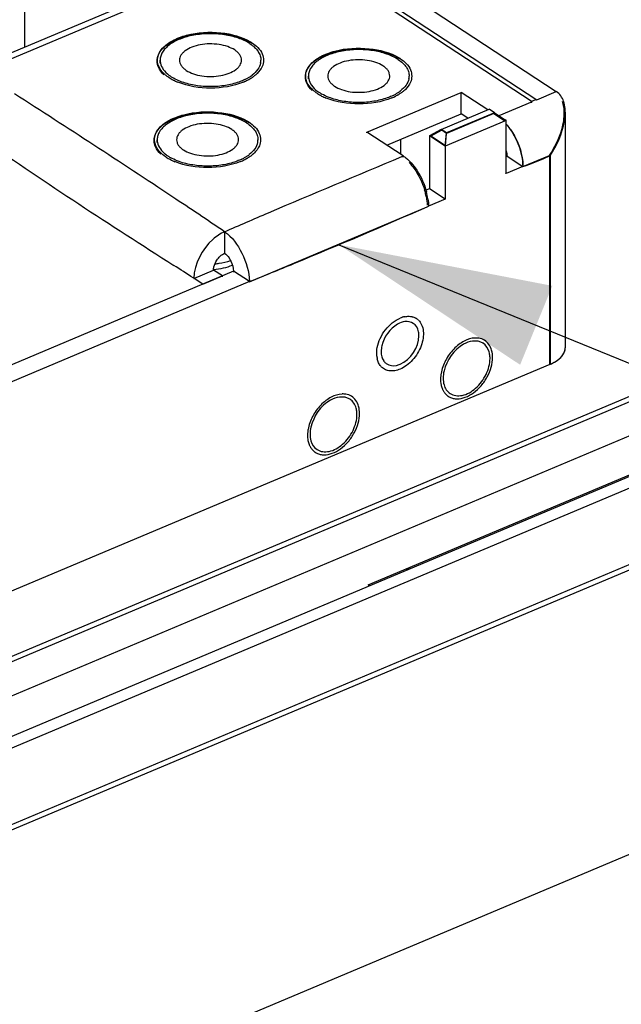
# Model space of a CAD drawing. Header units: millimetres. Extents: x 0 to 4620, y -1280 to 3267.
# Tile 70 of 103: x 3200 to 3278, y 1888 to 2015. Entities that reach past the tile are written whole.
import ezdxf

# ---------------------------------------------------------------- set-up
doc = ezdxf.new("R2010")
doc.units = ezdxf.units.MM
doc.header["$LTSCALE"] = 254.1
doc.layers.get('0').update_dxf_attribs({"linetype": 'CONTINUOUS'})
doc.layers.add('03___PRT_ALL_CURVES', color=7, linetype='CONTINUOUS')
doc.layers.add('06___PRT_ALL_SURFS', color=7, linetype='CONTINUOUS')
doc.styles.get("Standard").update_dxf_attribs({"font": 'txt', "width": 0.9})
doc.dimstyles.get("Standard").update_dxf_attribs({"dimtxt": 16.5, "dimasz": 27.5, "dimexe": 1.5, "dimexo": 1.5, "dimtad": 1, "dimzin": 0, "dimdsep": 46, "dimtxsty": 'Standard', "dimblk": '_FILLED', "dimblk1": '_FILLED', "dimblk2": '_FILLED', "dimcen": 0.09, "dimazin": 0, "dimtol": 1, "dimtp": 0.01, "dimtm": 0.01, "dimtfac": 1, "dimtofl": 0, "dimtmove": 0, "dimatfit": 3, "dimldrblk": '_FILLED', "dimfxl": 0, "dimtolj": 1, "dimtzin": 0, "dimarcsym": 0})

# ---------------------------------------------------------------- blocks, each defined once
blk = doc.blocks.new('_FILLED')
at = {"color": 0, "linetype": 'ByBlock'}
blk.add_solid([(0, 0), (-1, 0.2), (-1, -0.2)], dxfattribs=at)

msp = doc.modelspace()

# ---------------------------------------------------------------- linework, layer by layer
at = {"color": 7, "linetype": 'Continuous'}
for p, q in [((2881.21, 1739.87), (3638.23, 2058.38)), ((3218.25, 2009.19), (3218.25, 2009.57)), ((3231.25, 2009.19), (3231.25, 2009.57)), ((3219.67, 2007.44), (3219.68, 2007.44)), ((3219.67, 2007.44), (3219.68, 2007.44)), ((3237.38, 2007.15), (3237.38, 2007.53)), ((3250.38, 2007.15), (3250.38, 2007.53)), ((3238.81, 2005.4), (3238.81, 2005.4)), ((3238.81, 2005.4), (3238.81, 2005.4)), ((3261.31, 2002.69), (3255.21, 2000.12)), ((3261.31, 2002.69), (3262.72, 2001.76)), ((3254.59, 2000.53), (3253.18, 1999.76)), ((3255.21, 2000.12), (3254.59, 2000.53)), ((3217.87, 1998.94), (3217.87, 1999.32)), ((3230.87, 1998.94), (3230.87, 1999.32)), ((3249.33, 1997.41), (3249.33, 1999.38)), ((3255.06, 1998.53), (3253.18, 1999.76)), ((3255.06, 1998.53), (3255.21, 2000.12)), ((3219.3, 1997.19), (3219.3, 1997.19)), ((3219.3, 1997.19), (3219.3, 1997.19)), ((3265.06, 1995.85), (3268.49, 1997.29)), ((3268.49, 1997.29), (3268.49, 1970.35)), ((3229.78, 1981), (3252.72, 1990.65)), ((3304.68, 1976.41), (2854.73, 1787.09)), ((3176.92, 1931.79), (3268.56, 1970.35)), ((3254.44, 1968.56), (3254.44, 1968.55)), ((3254.44, 1968.56), (3254.44, 1968.55)), ((3237.27, 1961.33), (3237.27, 1961.33)), ((3237.27, 1961.33), (3237.27, 1961.33)), ((3245.1, 1941.91), (3287.25, 1959.65)), ((2884.32, 1777.88), (3315.35, 1959.23)), ((3245.29, 1941.79), (3245.1, 1941.91))]:
    msp.add_line(p, q, dxfattribs=at)
at = {"color": 6, "linetype": 'Continuous'}
for p, q in [((3200.78, 2011.27), (3200.78, 2018.26)), ((2854.83, 1782.73), (3304.68, 1972)), ((3302.62, 1965.91), (2891.8, 1793.06)), ((3304.02, 1964.99), (2893.2, 1792.14))]:
    msp.add_line(p, q, dxfattribs=at)
at = {"color": 2, "linetype": 'Continuous'}
msp.add_line((3250.06, 1943.79), (3250.42, 1944.15), dxfattribs=at)
at = {"color": 7, "linetype": 'Continuous'}
for centre, radius, start, end in [((3227.06, 2007.04), 5.61, 56.7778, 59.322), ((3220.07, 2009.58), 1.83, 180.0603, 191.8733), ((3229.42, 2009.58), 1.83, 348.1151, 359.9407), ((3246.19, 2005), 5.61, 56.7778, 59.322), ((3222.28, 2011.42), 4.75, 232.5389, 236.7709), ((3222.75, 2012.14), 5.61, 236.8242, 240.6331), ((3226.45, 2012.66), 6.22, 296.0267, 299.6016), ((3226.83, 2012), 5.45, 299.5586, 303.3188), ((3227.22, 2011.42), 4.76, 303.274, 307.3103), ((3227.39, 2011.2), 4.48, 307.3333, 307.5442), ((3227.4, 2011.17), 4.45, 307.5442, 307.7403), ((3239.21, 2007.53), 1.83, 180.0603, 191.8733), ((3248.56, 2007.53), 1.83, 348.1151, 359.9407), ((3241.41, 2009.37), 4.75, 232.5389, 236.7709), ((3241.88, 2010.09), 5.61, 236.8242, 240.6331), ((3245.97, 2009.96), 5.45, 299.5586, 303.3188), ((3246.35, 2009.38), 4.76, 303.274, 307.3103), ((3246.52, 2009.16), 4.48, 307.3333, 307.5442), ((3246.54, 2009.13), 4.45, 307.5442, 307.7403), ((3245.59, 2010.62), 6.22, 296.0267, 299.6016), ((3265.01, 2002.77), 5.39, 359.9678, 3.233), ((3226.68, 1996.79), 5.61, 56.7778, 59.322), ((3219.7, 1999.32), 1.83, 180.0603, 191.8733), ((3229.05, 1999.32), 1.83, 348.1151, 359.9407), ((3221.9, 2001.16), 4.75, 232.5389, 236.7709), ((3222.37, 2001.88), 5.61, 236.8242, 240.6331), ((3226.08, 2002.41), 6.22, 296.0267, 299.6016), ((3226.46, 2001.75), 5.45, 299.5586, 303.3188), ((3226.84, 2001.17), 4.76, 303.274, 307.3103), ((3227.01, 2000.95), 4.48, 307.3333, 307.5442), ((3227.03, 2000.92), 4.45, 307.5442, 307.7403), ((3243.7, 1990.26), 9.05, 14.1668, 16.411), ((3244.09, 1990.35), 8.65, 10.2243, 14.188), ((3250.52, 1973.2), 3.37, 107.5206, 112.8425), ((3250.41, 1973.51), 3.04, 104.2539, 107.463), ((3250.36, 1973.71), 2.83, 100.8268, 104.2533), ((3250.38, 1974.81), 1.72, 46.5458, 59.3534), ((3259, 1971.24), 2.5, 87.4603, 92.4791), ((3259.01, 1971.43), 2.31, 81.8267, 87.4622), ((3259.02, 1971.53), 2.21, 80.8197, 81.7883), ((3249.26, 1971.71), 3.07, 186.0668, 188.3353), ((3249.16, 1971.7), 2.96, 188.3428, 189.3058), ((3249.03, 1971.68), 2.83, 189.2879, 192.6456), ((3248.08, 1971.27), 1.79, 220.2731, 226.5264), ((3258.52, 1968.41), 4.08, 177.9229, 179.9914), ((3241.83, 1964.02), 2.5, 87.4603, 92.4791), ((3241.84, 1964.21), 2.31, 81.8267, 87.4622), ((3241.85, 1964.31), 2.21, 80.8197, 81.7883), ((3257, 1968.15), 2.53, 201.0343, 204.5929), ((3256.9, 1968.11), 2.42, 204.6084, 206.0823), ((3256.81, 1968.07), 2.32, 206.0621, 210.675), ((3256.73, 1968.02), 2.22, 210.6959, 212.6996), ((3256.67, 1967.98), 2.15, 212.6931, 216.0605), ((3241.35, 1961.18), 4.08, 177.9229, 179.9914), ((3239.83, 1960.93), 2.53, 201.0343, 204.5929), ((3239.73, 1960.89), 2.42, 204.6084, 206.0823), ((3239.64, 1960.84), 2.32, 206.0621, 210.675), ((3239.56, 1960.79), 2.22, 210.6959, 212.6996), ((3239.5, 1960.75), 2.15, 212.6931, 216.0605)]:
    msp.add_arc(centre, radius, start, end, dxfattribs=at)
for points, knots in [([(3218.02, 2010.27), (3218.35, 2011.03), (3220.02, 2012.35), (3223.14, 2013.15), (3226.66, 2013.13), (3228.97, 2012.43), (3229.92, 2011.87)], [0, 0, 0, 0, 0.192157, 0.453966, 0.743157, 1, 1, 1, 1]), ([(3229.82, 2011.71), (3229.37, 2012.01), (3228.29, 2012.5), (3226.51, 2012.91), (3224.56, 2013.04), (3222.63, 2012.86), (3220.89, 2012.39), (3219.66, 2011.76), (3218.93, 2011.13), (3218.55, 2010.64), (3218.3, 2010.12), (3218.25, 2009.75), (3218.25, 2009.57)], [0, 0, 0, 0, 0.123263, 0.263943, 0.413703, 0.562481, 0.700389, 0.819666, 0.871274, 0.917717, 0.960028, 1, 1, 1, 1]), ([(3229.82, 2011.71), (3230.04, 2011.57), (3230.43, 2011.27), (3230.89, 2010.74), (3231.18, 2010.17), (3231.25, 2009.77), (3231.25, 2009.57)], [0, 0, 0, 0, 0.29061, 0.549503, 0.782303, 1, 1, 1, 1]), ([(3227.87, 2010.89), (3227.59, 2011.07), (3226.93, 2011.37), (3225.83, 2011.63), (3224.63, 2011.71), (3223.45, 2011.59), (3222.38, 2011.3), (3221.62, 2010.92), (3221.17, 2010.53), (3220.93, 2010.23), (3220.78, 2009.91), (3220.75, 2009.68), (3220.75, 2009.57)], [0, 0, 0, 0, 0.123263, 0.263941, 0.413699, 0.562476, 0.700384, 0.819663, 0.871272, 0.917716, 0.960027, 1, 1, 1, 1]), ([(3228.75, 2009.57), (3228.75, 2009.69), (3228.71, 2009.94), (3228.53, 2010.29), (3228.24, 2010.62), (3228, 2010.8), (3227.87, 2010.89)], [0, 0, 0, 0, 0.217697, 0.450494, 0.709393, 1, 1, 1, 1]), ([(3237.15, 2008.23), (3237.48, 2008.99), (3239.15, 2010.31), (3242.27, 2011.11), (3245.79, 2011.08), (3248.11, 2010.39), (3249.06, 2009.83)], [0, 0, 0, 0, 0.192157, 0.453966, 0.743157, 1, 1, 1, 1]), ([(3248.96, 2009.66), (3248.5, 2009.96), (3247.43, 2010.45), (3245.64, 2010.87), (3243.7, 2010.99), (3241.77, 2010.81), (3240.03, 2010.34), (3238.8, 2009.71), (3238.07, 2009.08), (3237.68, 2008.59), (3237.44, 2008.07), (3237.38, 2007.71), (3237.38, 2007.53)], [0, 0, 0, 0, 0.123263, 0.263943, 0.413703, 0.562481, 0.700389, 0.819666, 0.871274, 0.917717, 0.960028, 1, 1, 1, 1]), ([(3218.29, 2009.2), (3218.35, 2008.91), (3218.64, 2008.31), (3219.11, 2007.86), (3219.39, 2007.64)], [0, 0, 0, 0, 0.461163, 1, 1, 1, 1]), ([(3220.75, 2009.57), (3220.75, 2009.45), (3220.79, 2009.21), (3220.97, 2008.86), (3221.25, 2008.53), (3221.49, 2008.35), (3221.63, 2008.26)], [0, 0, 0, 0, 0.217697, 0.450494, 0.709393, 1, 1, 1, 1]), ([(3221.63, 2008.26), (3221.91, 2008.08), (3222.57, 2007.77), (3223.67, 2007.52), (3224.86, 2007.44), (3226.05, 2007.55), (3227.12, 2007.84), (3227.88, 2008.23), (3228.33, 2008.62), (3228.57, 2008.92), (3228.71, 2009.24), (3228.75, 2009.46), (3228.75, 2009.57)], [0, 0, 0, 0, 0.123263, 0.263941, 0.413699, 0.562476, 0.700384, 0.819663, 0.871272, 0.917716, 0.960027, 1, 1, 1, 1]), ([(3231.21, 2009.2), (3231.15, 2008.91), (3230.86, 2008.32), (3230.4, 2007.87), (3230.13, 2007.66)], [0, 0, 0, 0, 0.461602, 1, 1, 1, 1]), ([(3247, 2008.84), (3246.72, 2009.03), (3246.06, 2009.33), (3244.96, 2009.59), (3243.77, 2009.66), (3242.58, 2009.55), (3241.51, 2009.26), (3240.75, 2008.87), (3240.3, 2008.49), (3240.07, 2008.18), (3239.92, 2007.86), (3239.88, 2007.64), (3239.88, 2007.53)], [0, 0, 0, 0, 0.123263, 0.263941, 0.413699, 0.562476, 0.700384, 0.819663, 0.871272, 0.917716, 0.960027, 1, 1, 1, 1]), ([(3248.96, 2009.66), (3249.17, 2009.52), (3249.56, 2009.22), (3250.03, 2008.7), (3250.32, 2008.13), (3250.38, 2007.72), (3250.38, 2007.53)], [0, 0, 0, 0, 0.29061, 0.549503, 0.782303, 1, 1, 1, 1]), ([(3247.88, 2007.53), (3247.88, 2007.65), (3247.84, 2007.9), (3247.66, 2008.25), (3247.38, 2008.57), (3247.14, 2008.76), (3247, 2008.84)], [0, 0, 0, 0, 0.217697, 0.450494, 0.709393, 1, 1, 1, 1]), ([(3221.1, 2006.75), (3221, 2006.78), (3220.62, 2006.93), (3220.26, 2007.1), (3219.99, 2007.25)], [0, 0, 0, 0, 0.260729, 1, 1, 1, 1]), ([(3228.42, 2006.76), (3227.86, 2006.55), (3226.65, 2006.26), (3224.76, 2006.11), (3222.88, 2006.25), (3221.67, 2006.55), (3221.1, 2006.75)], [0, 0, 0, 0, 0.241678, 0.499759, 0.757966, 1, 1, 1, 1]), ([(3229.18, 2007.08), (3229.12, 2007.05), (3228.87, 2006.93), (3228.62, 2006.83), (3228.42, 2006.76)], [0, 0, 0, 0, 0.243059, 1, 1, 1, 1]), ([(3237.42, 2007.16), (3237.48, 2006.87), (3237.77, 2006.27), (3238.24, 2005.81), (3238.52, 2005.6)], [0, 0, 0, 0, 0.461163, 1, 1, 1, 1]), ([(3239.88, 2007.53), (3239.88, 2007.41), (3239.92, 2007.16), (3240.1, 2006.81), (3240.39, 2006.49), (3240.63, 2006.3), (3240.76, 2006.22)], [0, 0, 0, 0, 0.217697, 0.450494, 0.709393, 1, 1, 1, 1]), ([(3240.76, 2006.22), (3241.04, 2006.03), (3241.7, 2005.73), (3242.8, 2005.47), (3244, 2005.4), (3245.18, 2005.51), (3246.26, 2005.8), (3247.01, 2006.19), (3247.46, 2006.57), (3247.7, 2006.88), (3247.85, 2007.2), (3247.88, 2007.42), (3247.88, 2007.53)], [0, 0, 0, 0, 0.123263, 0.263941, 0.413699, 0.562476, 0.700384, 0.819663, 0.871272, 0.917716, 0.960027, 1, 1, 1, 1]), ([(3250.34, 2007.16), (3250.28, 2006.87), (3250, 2006.27), (3249.53, 2005.82), (3249.26, 2005.61)], [0, 0, 0, 0, 0.461602, 1, 1, 1, 1]), ([(3240.23, 2004.71), (3240.13, 2004.74), (3239.76, 2004.88), (3239.39, 2005.06), (3239.13, 2005.2)], [0, 0, 0, 0, 0.260729, 1, 1, 1, 1]), ([(3247.56, 2004.71), (3246.99, 2004.51), (3245.78, 2004.21), (3243.9, 2004.07), (3242.01, 2004.21), (3240.8, 2004.5), (3240.23, 2004.71)], [0, 0, 0, 0, 0.241678, 0.499759, 0.757966, 1, 1, 1, 1]), ([(3248.31, 2005.03), (3248.25, 2005), (3248.01, 2004.89), (3247.75, 2004.78), (3247.56, 2004.71)], [0, 0, 0, 0, 0.243059, 1, 1, 1, 1]), ([(3217.64, 2000.02), (3217.97, 2000.78), (3219.64, 2002.1), (3222.76, 2002.9), (3226.28, 2002.87), (3228.59, 2002.18), (3229.55, 2001.62)], [0, 0, 0, 0, 0.192157, 0.453966, 0.743157, 1, 1, 1, 1]), ([(3229.44, 2001.46), (3228.99, 2001.75), (3227.92, 2002.24), (3226.13, 2002.66), (3224.18, 2002.79), (3222.26, 2002.6), (3220.52, 2002.13), (3219.29, 2001.5), (3218.56, 2000.88), (3218.17, 2000.38), (3217.93, 1999.86), (3217.87, 1999.5), (3217.87, 1999.32)], [0, 0, 0, 0, 0.123263, 0.263943, 0.413703, 0.562481, 0.700389, 0.819666, 0.871274, 0.917717, 0.960028, 1, 1, 1, 1]), ([(3268.49, 1997.29), (3269.17, 1998.32), (3269.91, 1999.82), (3270.27, 2001.42), (3270.33, 2001.81)], [0, 0, 0, 0, 0.756671, 1, 1, 1, 1]), ([(3227.49, 2000.63), (3227.21, 2000.82), (3226.55, 2001.12), (3225.45, 2001.38), (3224.26, 2001.45), (3223.07, 2001.34), (3222, 2001.05), (3221.24, 2000.66), (3220.79, 2000.28), (3220.55, 1999.98), (3220.41, 1999.65), (3220.37, 1999.43), (3220.37, 1999.32)], [0, 0, 0, 0, 0.123263, 0.263941, 0.413699, 0.562476, 0.700384, 0.819663, 0.871272, 0.917716, 0.960027, 1, 1, 1, 1]), ([(3228.37, 1999.32), (3228.37, 1999.44), (3228.33, 1999.69), (3228.15, 2000.04), (3227.87, 2000.36), (3227.63, 2000.55), (3227.49, 2000.63)], [0, 0, 0, 0, 0.217697, 0.450494, 0.709393, 1, 1, 1, 1]), ([(3229.44, 2001.46), (3229.66, 2001.31), (3230.05, 2001.01), (3230.51, 2000.49), (3230.8, 1999.92), (3230.87, 1999.51), (3230.87, 1999.32)], [0, 0, 0, 0, 0.29061, 0.549503, 0.782303, 1, 1, 1, 1]), ([(3263.47, 2000.65), (3264.21, 1999.58), (3264.89, 1997.94), (3265.06, 1996.25), (3265.06, 1995.85)], [0, 0, 0, 0, 0.765606, 1, 1, 1, 1]), ([(3220.37, 1999.32), (3220.37, 1999.2), (3220.41, 1998.95), (3220.59, 1998.6), (3220.88, 1998.28), (3221.12, 1998.09), (3221.25, 1998.01)], [0, 0, 0, 0, 0.217697, 0.450494, 0.709393, 1, 1, 1, 1]), ([(3221.25, 1998.01), (3221.53, 1997.82), (3222.19, 1997.52), (3223.29, 1997.27), (3224.49, 1997.19), (3225.67, 1997.3), (3226.74, 1997.59), (3227.5, 1997.98), (3227.95, 1998.36), (3228.19, 1998.67), (3228.34, 1998.99), (3228.37, 1999.21), (3228.37, 1999.32)], [0, 0, 0, 0, 0.123263, 0.263941, 0.413699, 0.562476, 0.700384, 0.819663, 0.871272, 0.917716, 0.960027, 1, 1, 1, 1]), ([(3217.91, 1998.95), (3217.97, 1998.66), (3218.26, 1998.06), (3218.73, 1997.6), (3219.01, 1997.39)], [0, 0, 0, 0, 0.461163, 1, 1, 1, 1]), ([(3230.83, 1998.95), (3230.77, 1998.66), (3230.49, 1998.06), (3230.02, 1997.61), (3229.75, 1997.4)], [0, 0, 0, 0, 0.461602, 1, 1, 1, 1]), ([(3220.72, 1996.5), (3220.62, 1996.53), (3220.25, 1996.67), (3219.88, 1996.85), (3219.62, 1996.99)], [0, 0, 0, 0, 0.260729, 1, 1, 1, 1]), ([(3228.05, 1996.51), (3227.48, 1996.3), (3226.27, 1996), (3224.39, 1995.86), (3222.5, 1996), (3221.29, 1996.29), (3220.72, 1996.5)], [0, 0, 0, 0, 0.241678, 0.499759, 0.757966, 1, 1, 1, 1]), ([(3228.8, 1996.82), (3228.74, 1996.79), (3228.5, 1996.68), (3228.24, 1996.58), (3228.05, 1996.51)], [0, 0, 0, 0, 0.243059, 1, 1, 1, 1]), ([(3250.38, 1996.37), (3250.6, 1996.14), (3251.48, 1995.08), (3252.08, 1993.82), (3252.38, 1992.82)], [0, 0, 0, 0, 0.235529, 1, 1, 1, 1]), ([(3225.14, 1982.59), (3225.57, 1982.62), (3226.4, 1982.74), (3227.21, 1982.99), (3227.58, 1983.14)], [0, 0, 0, 0, 0.519325, 1, 1, 1, 1]), ([(3225.33, 1983.31), (3225.5, 1983.33), (3226.18, 1983.41), (3226.86, 1983.57), (3227.34, 1983.73)], [0, 0, 0, 0, 0.259623, 1, 1, 1, 1]), ([(3246.27, 1972.51), (3246.35, 1972.91), (3246.62, 1973.73), (3247.28, 1974.81), (3248.15, 1975.72), (3248.85, 1976.15), (3249.21, 1976.3)], [0, 0, 0, 0, 0.250144, 0.510664, 0.765459, 1, 1, 1, 1]), ([(3249.83, 1976.49), (3249.91, 1976.51), (3250.2, 1976.55), (3250.5, 1976.54), (3250.72, 1976.5)], [0, 0, 0, 0, 0.262377, 1, 1, 1, 1]), ([(3250.72, 1976.5), (3250.77, 1976.49), (3250.95, 1976.44), (3251.14, 1976.36), (3251.26, 1976.29)], [0, 0, 0, 0, 0.254514, 1, 1, 1, 1]), ([(3251.57, 1976.06), (3251.75, 1975.89), (3252.05, 1975.44), (3252.25, 1974.61), (3252.21, 1973.68), (3251.86, 1972.36), (3251.11, 1971.13), (3250.09, 1970.19), (3249.5, 1969.85), (3249.21, 1969.72)], [0, 0, 0, 0, 0.097461, 0.205639, 0.326924, 0.459586, 0.73862, 0.874332, 1, 1, 1, 1]), ([(3258.89, 1973.74), (3258.41, 1973.72), (3257.65, 1973.47), (3256.76, 1972.9), (3255.89, 1972.11), (3255.02, 1970.89), (3254.61, 1969.75), (3254.51, 1969.18)], [0, 0, 0, 0, 0.217356, 0.340473, 0.470675, 0.73999, 1, 1, 1, 1]), ([(3261.15, 1971.23), (3261.15, 1971.54), (3261.08, 1972.13), (3260.73, 1972.92), (3260.13, 1973.49), (3259.63, 1973.67), (3259.37, 1973.71)], [0, 0, 0, 0, 0.280693, 0.532, 0.765294, 1, 1, 1, 1]), ([(3246.21, 1971.39), (3246.2, 1971.48), (3246.18, 1971.85), (3246.21, 1972.23), (3246.27, 1972.51)], [0, 0, 0, 0, 0.238687, 1, 1, 1, 1]), ([(3254.93, 1966.71), (3255.02, 1966.58), (3255.23, 1966.35), (3255.62, 1966.09), (3256.08, 1965.93), (3256.76, 1965.86), (3257.69, 1966.05), (3258.76, 1966.66), (3259.73, 1967.57), (3260.5, 1968.7), (3261.01, 1969.94), (3261.15, 1970.81), (3261.15, 1971.23)], [0, 0, 0, 0, 0.049347, 0.097877, 0.147179, 0.198697, 0.311666, 0.440184, 0.580797, 0.726415, 0.868657, 1, 1, 1, 1]), ([(3268.56, 1970.35), (3268.79, 1970.44), (3269.53, 1970.81), (3270.22, 1971.42), (3270.42, 1971.97)], [0, 0, 0, 0, 0.296162, 1, 1, 1, 1]), ([(3246.72, 1970.11), (3246.61, 1970.24), (3246.42, 1970.54), (3246.3, 1970.88), (3246.26, 1971.06)], [0, 0, 0, 0, 0.482582, 1, 1, 1, 1]), ([(3249.21, 1969.72), (3248.99, 1969.63), (3248.56, 1969.5), (3247.91, 1969.47), (3247.32, 1969.62), (3246.99, 1969.84), (3246.85, 1969.97)], [0, 0, 0, 0, 0.279614, 0.534332, 0.770506, 1, 1, 1, 1]), ([(3254.51, 1969.18), (3254.5, 1969.13), (3254.47, 1968.92), (3254.45, 1968.71), (3254.44, 1968.56)], [0, 0, 0, 0, 0.255208, 1, 1, 1, 1]), ([(3254.44, 1968.41), (3254.44, 1968.36), (3254.44, 1968.2), (3254.45, 1968.04), (3254.47, 1967.92)], [0, 0, 0, 0, 0.255101, 1, 1, 1, 1]), ([(3254.47, 1967.92), (3254.48, 1967.86), (3254.51, 1967.63), (3254.58, 1967.41), (3254.64, 1967.25)], [0, 0, 0, 0, 0.258563, 1, 1, 1, 1]), ([(3241.72, 1966.51), (3241.24, 1966.49), (3240.48, 1966.25), (3239.59, 1965.67), (3238.72, 1964.88), (3237.85, 1963.67), (3237.44, 1962.53), (3237.34, 1961.96)], [0, 0, 0, 0, 0.217356, 0.340473, 0.470675, 0.73999, 1, 1, 1, 1]), ([(3243.98, 1964.01), (3243.98, 1964.32), (3243.91, 1964.91), (3243.56, 1965.7), (3242.97, 1966.27), (3242.46, 1966.45), (3242.2, 1966.49)], [0, 0, 0, 0, 0.280693, 0.532, 0.765294, 1, 1, 1, 1]), ([(3237.76, 1959.49), (3237.85, 1959.36), (3238.06, 1959.13), (3238.46, 1958.87), (3238.91, 1958.71), (3239.59, 1958.63), (3240.52, 1958.83), (3241.59, 1959.43), (3242.56, 1960.34), (3243.34, 1961.48), (3243.84, 1962.72), (3243.98, 1963.59), (3243.98, 1964.01)], [0, 0, 0, 0, 0.049347, 0.097877, 0.147179, 0.198697, 0.311666, 0.440184, 0.580797, 0.726415, 0.868657, 1, 1, 1, 1]), ([(3237.34, 1961.96), (3237.33, 1961.9), (3237.3, 1961.7), (3237.28, 1961.49), (3237.27, 1961.33)], [0, 0, 0, 0, 0.255208, 1, 1, 1, 1]), ([(3237.27, 1961.18), (3237.27, 1961.14), (3237.27, 1960.98), (3237.28, 1960.82), (3237.3, 1960.7)], [0, 0, 0, 0, 0.255101, 1, 1, 1, 1]), ([(3237.3, 1960.7), (3237.31, 1960.64), (3237.34, 1960.41), (3237.41, 1960.18), (3237.47, 1960.02)], [0, 0, 0, 0, 0.258563, 1, 1, 1, 1])]:
    msp.add_open_spline(points, degree=3, knots=knots, dxfattribs=at)
for points in [[(3218.02, 2008.66), (3217.81, 2009.15), (3217.81, 2009.78), (3218.02, 2010.27)], [(3218.73, 2007.7), (3218.44, 2007.97), (3218.18, 2008.3), (3218.02, 2008.66)], [(3237.16, 2006.61), (3236.94, 2007.11), (3236.94, 2007.74), (3237.15, 2008.23)], [(3237.86, 2005.66), (3237.58, 2005.93), (3237.32, 2006.25), (3237.16, 2006.61)], [(3270.39, 2003.07), (3270.37, 2003.47), (3270.3, 2003.88), (3270.16, 2004.25)], [(3270.33, 2001.81), (3270.37, 2002.13), (3270.4, 2002.45), (3270.4, 2002.77)], [(3217.65, 1998.41), (3217.43, 1998.9), (3217.43, 1999.53), (3217.64, 2000.02)], [(3218.35, 1997.45), (3218.06, 1997.72), (3217.81, 1998.04), (3217.65, 1998.41)], [(3252.6, 1991.89), (3252.66, 1991.55), (3252.7, 1991.21), (3252.71, 1990.86)], [(3270.42, 1971.97), (3270.49, 1972.13), (3270.52, 1972.31), (3270.52, 1972.49)]]:
    msp.add_open_spline(points, degree=3, dxfattribs=at)
at = {"layer": '03___PRT_ALL_CURVES', "color": 4, "linetype": 'Continuous'}
for p, q in [((3303.51, 1976.59), (2853.56, 1787.27)), ((3304.68, 1976.41), (2854.73, 1787.09)), ((3176.92, 1931.79), (3268.56, 1970.35)), ((2883.15, 1778.06), (3314.18, 1959.41)), ((2884.32, 1777.88), (3315.35, 1959.23))]:
    msp.add_line(p, q, dxfattribs=at)
for points, knots in [([(3270.49, 1972.18), (3270.49, 1972.19), (3270.49, 1972.22), (3270.5, 1972.25), (3270.5, 1972.27), (3270.51, 1972.29), (3270.51, 1972.3), (3270.51, 1972.32), (3270.51, 1972.32), (3270.51, 1972.34), (3270.51, 1972.35), (3270.51, 1972.36), (3270.52, 1972.38), (3270.52, 1972.39), (3270.52, 1972.4), (3270.52, 1972.41), (3270.52, 1972.42), (3270.52, 1972.43), (3270.52, 1972.45), (3270.52, 1972.47), (3270.52, 1972.48)], [0, 0, 0, 0, 0.125, 0.25, 0.3125, 0.375, 0.4375, 0.46875, 0.5, 0.53125, 0.5625, 0.625, 0.65625, 0.6875, 0.71875, 0.75, 0.8125, 0.84375, 0.875, 1, 1, 1, 1]), ([(3268.56, 1970.35), (3268.59, 1970.36), (3268.66, 1970.39), (3268.73, 1970.42), (3268.79, 1970.45), (3268.82, 1970.46), (3268.85, 1970.48), (3268.89, 1970.5), (3268.94, 1970.52), (3268.98, 1970.55), (3269.02, 1970.57), (3269.05, 1970.58), (3269.08, 1970.6), (3269.13, 1970.63), (3269.19, 1970.66), (3269.24, 1970.69), (3269.27, 1970.71), (3269.28, 1970.71), (3269.29, 1970.72), (3269.3, 1970.73), (3269.31, 1970.74), (3269.34, 1970.75), (3269.37, 1970.77), (3269.41, 1970.8), (3269.44, 1970.82), (3269.48, 1970.84), (3269.5, 1970.86), (3269.53, 1970.88), (3269.56, 1970.9), (3269.59, 1970.93), (3269.63, 1970.96), (3269.66, 1970.98), (3269.69, 1971), (3269.7, 1971.02), (3269.72, 1971.03), (3269.75, 1971.06), (3269.8, 1971.1), (3269.85, 1971.14), (3269.87, 1971.16)], [0, 0, 0, 0, 0.0625, 0.125, 0.15625, 0.171875, 0.1875, 0.21875, 0.25, 0.28125, 0.3125, 0.328125, 0.34375, 0.375, 0.4375, 0.46875, 0.484375, 0.492188, 0.5, 0.507812, 0.515625, 0.53125, 0.5625, 0.59375, 0.625, 0.65625, 0.671875, 0.6875, 0.71875, 0.75, 0.78125, 0.8125, 0.828125, 0.84375, 0.859375, 0.875, 0.9375, 1, 1, 1, 1]), ([(3269.87, 1971.16), (3269.88, 1971.18), (3269.91, 1971.2), (3269.95, 1971.24), (3269.97, 1971.26), (3269.98, 1971.28), (3270, 1971.29), (3270.01, 1971.31), (3270.03, 1971.33), (3270.05, 1971.36), (3270.07, 1971.38), (3270.08, 1971.39), (3270.1, 1971.41), (3270.12, 1971.43), (3270.14, 1971.46), (3270.16, 1971.49), (3270.17, 1971.51), (3270.18, 1971.52), (3270.19, 1971.53), (3270.2, 1971.55), (3270.22, 1971.57), (3270.24, 1971.61), (3270.26, 1971.63), (3270.27, 1971.65), (3270.28, 1971.67), (3270.3, 1971.71), (3270.32, 1971.75), (3270.34, 1971.77), (3270.35, 1971.79), (3270.36, 1971.81), (3270.38, 1971.86), (3270.39, 1971.89), (3270.4, 1971.9)], [0, 0, 0, 0, 0.0625, 0.125, 0.15625, 0.171875, 0.1875, 0.21875, 0.25, 0.28125, 0.3125, 0.328125, 0.34375, 0.375, 0.4375, 0.46875, 0.484375, 0.5, 0.515625, 0.53125, 0.5625, 0.625, 0.65625, 0.671875, 0.6875, 0.75, 0.8125, 0.828125, 0.84375, 0.875, 0.9375, 1, 1, 1, 1]), ([(3270.4, 1971.9), (3270.4, 1971.91), (3270.41, 1971.92), (3270.41, 1971.93), (3270.41, 1971.94), (3270.42, 1971.95), (3270.42, 1971.96), (3270.43, 1971.97), (3270.44, 1972), (3270.45, 1972.05), (3270.46, 1972.09), (3270.47, 1972.12), (3270.48, 1972.15), (3270.48, 1972.17), (3270.49, 1972.18)], [0, 0, 0, 0, 0.0625, 0.125, 0.15625, 0.1875, 0.21875, 0.25, 0.375, 0.5, 0.75, 0.8125, 0.875, 1, 1, 1, 1])]:
    msp.add_open_spline(points, degree=3, knots=knots, dxfattribs=at)
at = {"layer": '06___PRT_ALL_SURFS', "color": 6, "linetype": 'Continuous'}
for p, q in [((3193.81, 2008.33), (3233.57, 2025.06)), ((3195.06, 2008.1), (3234.81, 2024.83)), ((3266.25, 2004.22), (3234.81, 2024.83)), ((3239.12, 2025.37), (3269.37, 2005.54)), ((3236.6, 2024.3), (3266.84, 2004.47)), ((3219.4, 2007.32), (3219.36, 2007.35)), ((3219.43, 2007.31), (3219.36, 2007.35)), ((3244.94, 2000.29), (3257.1, 2005.41)), ((3260.52, 2003.16), (3257.1, 2005.41)), ((3257.1, 2002.65), (3257.1, 2005.41)), ((3266.84, 2004.47), (3269.37, 2005.54)), ((3238.56, 2005.26), (3238.49, 2005.31)), ((3238.54, 2005.28), (3238.5, 2005.31)), ((3266.25, 2004.22), (3261.95, 2002.41)), ((3266.18, 2004.27), (3266.77, 2004.52)), ((3266.18, 2004.08), (3266.18, 2004.27)), ((3266.77, 2004.52), (3266.77, 2004.41)), ((3254.52, 2000.64), (3260.7, 2003.24)), ((3261.38, 2002.79), (3260.7, 2003.24)), ((3270.52, 2002.85), (3270.52, 1972.49)), ((3247.51, 1998.61), (3257.1, 2002.65)), ((3262.89, 2001.79), (3255.04, 1998.49)), ((3261.38, 2002.79), (3255.2, 2000.19)), ((3261.31, 2002.69), (3255.21, 2000.12)), ((3257.96, 2002.09), (3257.1, 2002.65)), ((3261.31, 2002.69), (3262.72, 2001.76)), ((3261.38, 2002.79), (3262.89, 2001.79)), ((3262.89, 2001.79), (3262.79, 2001.86)), ((3262.89, 1994.96), (3262.89, 2001.79)), ((3249.62, 1997.23), (3244.94, 2000.29)), ((3244.94, 2000.2), (3244.94, 2000.29)), ((3254.52, 2000.64), (3253.01, 1999.81)), ((3254.59, 2000.53), (3253.18, 1999.76)), ((3255.2, 2000.19), (3254.52, 2000.64)), ((3255.21, 2000.12), (3254.59, 2000.53)), ((3253.01, 1999.81), (3253.14, 1999.87)), ((3255.04, 1998.49), (3253.01, 1999.81)), ((3253.01, 1999.81), (3253.01, 1992.98)), ((3255.06, 1998.53), (3253.18, 1999.76)), ((3255.04, 1998.49), (3255.2, 2000.19)), ((3255.06, 1998.53), (3255.21, 2000.12)), ((3255.04, 1998.49), (3255.04, 1991.65)), ((3219.03, 1997.07), (3218.98, 1997.1)), ((3219.05, 1997.05), (3218.98, 1997.1)), ((3249.43, 1997.15), (3249.62, 1997.23)), ((3249.43, 1997.15), (3249.49, 1997.17)), ((3249.49, 1997.17), (3249.62, 1997.23)), ((3249.62, 1997.08), (3249.62, 1997.23)), ((3263.02, 1997.19), (3262.89, 1997.14)), ((3263.02, 1997.19), (3265.04, 1995.86)), ((3263.02, 1997.19), (3263.02, 1997.09)), ((3265.06, 1995.85), (3268.49, 1997.29)), ((3268.56, 1997.24), (3268.56, 1970.35)), ((3265.04, 1995.86), (3262.89, 1994.96)), ((3262.89, 1994.96), (3262.81, 1995.01)), ((3253.01, 1992.98), (3252.55, 1992.79)), ((3255.04, 1991.65), (3253.01, 1992.98)), ((3255.04, 1991.65), (3252.88, 1990.75)), ((3229.78, 1981), (3252.72, 1990.65)), ((3252.71, 1990.67), (3252.88, 1990.75)), ((3252.81, 1990.8), (3252.88, 1990.75)), ((3226.57, 1987.45), (3226.57, 1984.69)), ((3226.57, 1984.69), (3226.5, 1984.74)), ((3226.57, 1984.69), (3226.66, 1984.73)), ((3222.59, 1981.43), (3225.12, 1982.5)), ((3226.28, 1981.74), (3225.12, 1982.5)), ((3225.12, 1982.39), (3225.12, 1982.5)), ((3227.73, 1982.34), (3183.22, 1963.61)), ((3223.75, 1980.67), (3222.52, 1981.48)), ((3223.75, 1980.67), (3226.28, 1981.74)), ((3226.28, 1981.65), (3226.28, 1981.74)), ((3229.76, 1981.02), (3227.73, 1982.35)), ((3227.73, 1982.34), (3227.73, 1982.24)), ((3229.76, 1981.02), (3183.22, 1961.43)), ((3250.85, 1975.68), (3250.92, 1975.63)), ((3259.85, 1973.11), (3259.92, 1973.06)), ((3247.42, 1970.45), (3247.49, 1970.4)), ((3255.59, 1966.62), (3255.67, 1966.57)), ((3242.68, 1965.89), (3242.75, 1965.84)), ((3238.42, 1959.4), (3238.5, 1959.35))]:
    msp.add_line(p, q, dxfattribs=at)
for centre, radius, start, end in [((3227.06, 2007.04), 5.61, 56.7778, 59.322), ((3227.09, 2007.24), 5.48, 56.767, 58.635), ((3246.19, 2005), 5.61, 56.7778, 59.322), ((3246.22, 2005.19), 5.48, 56.767, 58.635), ((3221.46, 2010.68), 3.93, 225.661, 227.2945), ((3221.56, 2010.78), 4.07, 227.2901, 228.1728), ((3221.69, 2010.92), 4.26, 228.1828, 230.4011), ((3222.49, 2012.04), 5.64, 236.7905, 239.9643), ((3222.88, 2012.71), 6.41, 239.958, 242.8434), ((3223.37, 2013.69), 7.51, 242.8933, 247.8071), ((3226.16, 2013.61), 7.42, 292.4808, 297.1043), ((3226.61, 2012.71), 6.41, 297.142, 300.1523), ((3227.01, 2012.03), 5.63, 300.139, 303.7945), ((3227.29, 2011.6), 5.11, 303.8302, 305.6133), ((3227.49, 2011.32), 4.77, 305.6032, 308.2924), ((3227.7, 2011.06), 4.43, 308.3004, 310.3706), ((3227.85, 2010.89), 4.21, 310.3773, 311.6827), ((3227.94, 2010.79), 4.07, 311.6851, 312.5737), ((3228.02, 2010.69), 3.95, 312.5718, 313.8303), ((3240.6, 2008.63), 3.93, 225.661, 227.2945), ((3240.7, 2008.74), 4.07, 227.2901, 228.1728), ((3240.82, 2008.88), 4.26, 228.1828, 230.4011), ((3246.43, 2009.56), 5.11, 303.8302, 305.6133), ((3246.63, 2009.28), 4.77, 305.6032, 308.2924), ((3246.84, 2009.02), 4.43, 308.3004, 310.3706), ((3246.98, 2008.85), 4.21, 310.3773, 311.6827), ((3247.07, 2008.74), 4.07, 311.6851, 312.5737), ((3247.16, 2008.65), 3.95, 312.5718, 313.8303), ((3241.63, 2010), 5.64, 236.7905, 239.9643), ((3242.01, 2010.67), 6.41, 239.958, 242.8434), ((3242.51, 2011.64), 7.51, 242.8933, 247.8071), ((3245.29, 2011.56), 7.42, 292.4808, 297.1043), ((3245.75, 2010.67), 6.41, 297.142, 300.1523), ((3246.14, 2009.99), 5.63, 300.139, 303.7945), ((3265.01, 2002.77), 5.39, 359.9678, 3.233), ((3226.68, 1996.79), 5.61, 56.7778, 59.322), ((3226.71, 1996.98), 5.48, 56.767, 58.635), ((3262.85, 2002.97), 7.68, 350.606, 354.6719), ((3257.52, 1996.66), 7.13, 39.5625, 41.0562), ((3221.09, 2000.42), 3.93, 225.661, 227.2945), ((3221.18, 2000.53), 4.07, 227.2901, 228.1728), ((3221.31, 2000.67), 4.26, 228.1828, 230.4011), ((3222.12, 2001.79), 5.64, 236.7905, 239.9643), ((3222.5, 2002.46), 6.41, 239.958, 242.8434), ((3223, 2003.43), 7.51, 242.8933, 247.8071), ((3225.78, 2003.35), 7.42, 292.4808, 297.1043), ((3226.24, 2002.46), 6.41, 297.142, 300.1523), ((3226.63, 2001.78), 5.63, 300.139, 303.7945), ((3226.92, 2001.35), 5.11, 303.8302, 305.6133), ((3227.12, 2001.07), 4.77, 305.6032, 308.2924), ((3227.33, 2000.81), 4.43, 308.3004, 310.3706), ((3227.47, 2000.64), 4.21, 310.3773, 311.6827), ((3227.56, 2000.53), 4.07, 311.6851, 312.5737), ((3227.65, 2000.44), 3.95, 312.5718, 313.8303), ((3243.7, 1990.26), 9.05, 14.1668, 16.411), ((3244.09, 1990.35), 8.65, 10.2243, 14.188), ((3244.33, 1990.4), 8.57, 8.5176, 14.8486), ((2987.46, 1622.67), 428.95, 56.7711, 57.1699), ((3257.5, 1971.09), 3.32, 359.9734, 4.7596), ((3248.32, 1971.63), 1.49, 214.5797, 220.3041), ((3240.33, 1963.87), 3.32, 359.9734, 4.7596)]:
    msp.add_arc(centre, radius, start, end, dxfattribs=at)
for points, knots in [([(3218.07, 2008.78), (3217.91, 2009.15), (3217.81, 2010.04), (3218.56, 2011.27), (3219.91, 2012.21), (3222.44, 2013.13), (3225.96, 2013.34), (3228.8, 2012.62), (3229.94, 2011.92)], [0, 0, 0, 0, 0.082127, 0.171483, 0.282811, 0.417396, 0.722446, 1, 1, 1, 1]), ([(3218.02, 2010.27), (3218.35, 2011.03), (3220.02, 2012.35), (3223.14, 2013.15), (3226.66, 2013.13), (3228.97, 2012.43), (3229.92, 2011.87)], [0, 0, 0, 0, 0.192157, 0.453966, 0.743157, 1, 1, 1, 1]), ([(3230.1, 2011.82), (3230.64, 2011.46), (3231.62, 2010.61), (3231.64, 2009.26), (3231.42, 2008.76)], [0, 0, 0, 0, 0.55026, 1, 1, 1, 1]), ([(3237.2, 2006.74), (3237.04, 2007.1), (3236.94, 2008), (3237.69, 2009.22), (3239.05, 2010.17), (3241.57, 2011.09), (3245.1, 2011.29), (3247.93, 2010.57), (3249.08, 2009.88)], [0, 0, 0, 0, 0.082127, 0.171483, 0.282811, 0.417396, 0.722446, 1, 1, 1, 1]), ([(3237.15, 2008.23), (3237.48, 2008.99), (3239.15, 2010.31), (3242.27, 2011.11), (3245.79, 2011.08), (3248.11, 2010.39), (3249.06, 2009.83)], [0, 0, 0, 0, 0.192157, 0.453966, 0.743157, 1, 1, 1, 1]), ([(3249.23, 2009.78), (3249.78, 2009.42), (3250.75, 2008.57), (3250.77, 2007.21), (3250.56, 2006.72)], [0, 0, 0, 0, 0.55026, 1, 1, 1, 1]), ([(3229, 2006.75), (3227.67, 2006.2), (3224.77, 2005.75), (3221.86, 2006.19), (3220.54, 2006.74)], [0, 0, 0, 0, 0.499378, 1, 1, 1, 1]), ([(3226.57, 1987.45), (3224.34, 1988.95), (3215.36, 1994.95), (3206.31, 2000.84), (3199.47, 2005.22)], [0, 0, 0, 0, 0.248543, 1, 1, 1, 1]), ([(3248.13, 2004.71), (3246.81, 2004.16), (3243.9, 2003.71), (3241, 2004.15), (3239.67, 2004.69)], [0, 0, 0, 0, 0.499378, 1, 1, 1, 1]), ([(3217.69, 1998.53), (3217.53, 1998.89), (3217.43, 1999.79), (3218.18, 2001.01), (3219.53, 2001.96), (3222.06, 2002.88), (3225.59, 2003.08), (3228.42, 2002.37), (3229.57, 2001.67)], [0, 0, 0, 0, 0.082127, 0.171483, 0.282811, 0.417396, 0.722446, 1, 1, 1, 1]), ([(3217.64, 2000.02), (3217.97, 2000.78), (3219.64, 2002.1), (3222.76, 2002.9), (3226.28, 2002.87), (3228.59, 2002.18), (3229.55, 2001.62)], [0, 0, 0, 0, 0.192157, 0.453966, 0.743157, 1, 1, 1, 1]), ([(3229.72, 2001.57), (3230.27, 2001.21), (3231.24, 2000.36), (3231.26, 1999), (3231.05, 1998.51)], [0, 0, 0, 0, 0.55026, 1, 1, 1, 1]), ([(3268.49, 1997.29), (3269.17, 1998.32), (3269.91, 1999.82), (3270.27, 2001.42), (3270.33, 2001.81)], [0, 0, 0, 0, 0.756671, 1, 1, 1, 1]), ([(3263.01, 2001.2), (3263.95, 2000.08), (3264.79, 1998.23), (3265.04, 1996.32), (3265.04, 1995.86)], [0, 0, 0, 0, 0.761173, 1, 1, 1, 1]), ([(3263.47, 2000.65), (3264.21, 1999.58), (3264.89, 1997.94), (3265.06, 1996.25), (3265.06, 1995.85)], [0, 0, 0, 0, 0.765606, 1, 1, 1, 1]), ([(3195.49, 1999.2), (3199.59, 1996.51), (3207.67, 1990.99), (3215.92, 1985.75), (3220.01, 1983.11)], [0, 0, 0, 0, 0.502224, 1, 1, 1, 1]), ([(3228.62, 1996.5), (3227.3, 1995.95), (3224.39, 1995.5), (3221.49, 1995.94), (3220.16, 1996.49)], [0, 0, 0, 0, 0.499378, 1, 1, 1, 1]), ([(3226.57, 1987.45), (3228.46, 1988.27), (3236.05, 1991.56), (3243.7, 1994.73), (3249.43, 1997.15)], [0, 0, 0, 0, 0.248776, 1, 1, 1, 1]), ([(3249.62, 1997.23), (3249.73, 1997.15), (3250.18, 1996.82), (3250.58, 1996.42), (3250.85, 1996.09)], [0, 0, 0, 0, 0.230673, 1, 1, 1, 1]), ([(3250.38, 1996.37), (3250.6, 1996.14), (3251.48, 1995.08), (3252.08, 1993.82), (3252.38, 1992.82)], [0, 0, 0, 0, 0.235529, 1, 1, 1, 1]), ([(3250.85, 1996.09), (3251.05, 1995.84), (3251.82, 1994.78), (3252.36, 1993.56), (3252.61, 1992.59)], [0, 0, 0, 0, 0.240895, 1, 1, 1, 1]), ([(3229.76, 1981.02), (3231.68, 1981.78), (3239.37, 1984.91), (3247, 1988.16), (3252.71, 1990.67)], [0, 0, 0, 0, 0.248681, 1, 1, 1, 1]), ([(3226.57, 1987.45), (3226.02, 1987.2), (3223.97, 1985.81), (3222.63, 1983.3), (3222.59, 1981.43)], [0, 0, 0, 0, 0.24389, 1, 1, 1, 1]), ([(3226.57, 1987.45), (3227.55, 1986.78), (3229.04, 1984.69), (3229.74, 1982.28), (3229.76, 1981.02)], [0, 0, 0, 0, 0.483989, 1, 1, 1, 1]), ([(3249.84, 1975.85), (3249.51, 1975.81), (3248.1, 1975.27), (3247.12, 1973.86), (3246.86, 1972.75)], [0, 0, 0, 0, 0.224573, 1, 1, 1, 1]), ([(3251.65, 1974.04), (3251.65, 1974.21), (3251.6, 1974.8), (3251.28, 1975.4), (3250.92, 1975.63)], [0, 0, 0, 0, 0.281626, 1, 1, 1, 1]), ([(3258.57, 1973.34), (3258.16, 1973.28), (3256.41, 1972.62), (3255.2, 1970.87), (3254.88, 1969.49)], [0, 0, 0, 0, 0.224573, 1, 1, 1, 1]), ([(3255.67, 1966.57), (3256.1, 1966.29), (3257.42, 1966.17), (3259.12, 1967.23), (3260.41, 1968.94), (3260.82, 1970.39), (3260.82, 1971.09)], [0, 0, 0, 0, 0.198823, 0.44921, 0.733003, 1, 1, 1, 1]), ([(3247.49, 1970.4), (3247.84, 1970.17), (3248.5, 1970.1), (3249.06, 1970.29), (3249.21, 1970.35)], [0, 0, 0, 0, 0.717598, 1, 1, 1, 1]), ([(3241.4, 1966.11), (3240.99, 1966.06), (3239.24, 1965.39), (3238.03, 1963.65), (3237.71, 1962.26)], [0, 0, 0, 0, 0.224573, 1, 1, 1, 1]), ([(3238.5, 1959.35), (3238.93, 1959.06), (3240.25, 1958.95), (3241.95, 1960.01), (3243.24, 1961.71), (3243.65, 1963.17), (3243.65, 1963.87)], [0, 0, 0, 0, 0.198823, 0.44921, 0.733003, 1, 1, 1, 1])]:
    msp.add_open_spline(points, degree=3, knots=knots, dxfattribs=at)
for points in [[(3218.02, 2008.66), (3217.81, 2009.15), (3217.81, 2009.78), (3218.02, 2010.27)], [(3218.73, 2007.7), (3218.44, 2007.97), (3218.18, 2008.3), (3218.02, 2008.66)], [(3218.72, 2007.87), (3218.45, 2008.13), (3218.21, 2008.44), (3218.07, 2008.78)], [(3231.42, 2008.76), (3231.27, 2008.42), (3231.03, 2008.11), (3230.76, 2007.85)], [(3237.16, 2006.61), (3236.94, 2007.11), (3236.94, 2007.74), (3237.15, 2008.23)], [(3219.36, 2007.35), (3219.23, 2007.44), (3219.1, 2007.54), (3218.97, 2007.64)], [(3237.85, 2005.82), (3237.59, 2006.09), (3237.35, 2006.4), (3237.2, 2006.74)], [(3250.56, 2006.72), (3250.41, 2006.37), (3250.16, 2006.06), (3249.89, 2005.8)], [(3237.86, 2005.66), (3237.58, 2005.93), (3237.32, 2006.25), (3237.16, 2006.61)], [(3238.5, 2005.31), (3238.36, 2005.4), (3238.23, 2005.49), (3238.11, 2005.6)], [(3270.31, 2004.27), (3270.13, 2004.76), (3269.81, 2005.25), (3269.37, 2005.54)], [(3270.39, 2003.07), (3270.37, 2003.47), (3270.3, 2003.88), (3270.16, 2004.25)], [(3270.5, 2003.34), (3270.47, 2003.65), (3270.41, 2003.97), (3270.31, 2004.27)], [(3270.49, 2002.26), (3270.51, 2002.45), (3270.52, 2002.65), (3270.52, 2002.85)], [(3270.52, 2002.85), (3270.52, 2003.01), (3270.51, 2003.18), (3270.5, 2003.34)], [(3268.56, 1997.24), (3269.45, 1998.59), (3270.16, 2000.12), (3270.42, 2001.72)], [(3270.33, 2001.81), (3270.37, 2002.13), (3270.4, 2002.45), (3270.4, 2002.77)], [(3217.65, 1998.41), (3217.43, 1998.9), (3217.43, 1999.53), (3217.64, 2000.02)], [(3218.35, 1997.45), (3218.06, 1997.72), (3217.81, 1998.04), (3217.65, 1998.41)], [(3218.34, 1997.62), (3218.07, 1997.88), (3217.84, 1998.19), (3217.69, 1998.53)], [(3231.05, 1998.51), (3230.89, 1998.17), (3230.65, 1997.86), (3230.38, 1997.59)], [(3262.9, 1997.89), (3262.96, 1997.66), (3263, 1997.43), (3263.02, 1997.19)], [(3218.98, 1997.1), (3218.85, 1997.19), (3218.72, 1997.29), (3218.59, 1997.39)], [(3265.04, 1995.86), (3266.25, 1996.21), (3267.4, 1996.75), (3268.56, 1997.24)], [(3252.6, 1991.89), (3252.66, 1991.55), (3252.7, 1991.21), (3252.71, 1990.86)], [(3252.8, 1991.67), (3252.85, 1991.36), (3252.88, 1991.05), (3252.88, 1990.75)], [(3225.19, 1982.93), (3225.27, 1983.23), (3225.4, 1983.52), (3225.57, 1983.77)], [(3225.57, 1983.77), (3225.82, 1984.15), (3226.16, 1984.49), (3226.57, 1984.69)], [(3226.57, 1984.69), (3226.8, 1984.52), (3226.98, 1984.3), (3227.14, 1984.07)], [(3227.14, 1984.07), (3227.23, 1983.94), (3227.31, 1983.81), (3227.37, 1983.67)], [(3225.12, 1982.5), (3225.13, 1982.64), (3225.16, 1982.79), (3225.19, 1982.93)], [(3227.37, 1983.67), (3227.58, 1983.26), (3227.71, 1982.8), (3227.73, 1982.35)], [(3250.92, 1975.63), (3250.61, 1975.83), (3250.2, 1975.9), (3249.84, 1975.85)], [(3249.21, 1970.35), (3250.57, 1970.92), (3251.65, 1972.57), (3251.65, 1974.04)], [(3246.86, 1972.75), (3246.8, 1972.5), (3246.77, 1972.24), (3246.77, 1971.99)], [(3259.92, 1973.06), (3259.54, 1973.31), (3259.03, 1973.39), (3258.57, 1973.34)], [(3260.71, 1971.94), (3260.58, 1972.38), (3260.3, 1972.81), (3259.92, 1973.06)], [(3246.77, 1971.99), (3246.77, 1971.76), (3246.79, 1971.52), (3246.86, 1971.3)], [(3246.86, 1971.3), (3246.91, 1971.12), (3246.99, 1970.94), (3247.1, 1970.78)], [(3260.81, 1971.37), (3260.79, 1971.56), (3260.76, 1971.75), (3260.71, 1971.94)], [(3247.19, 1970.66), (3247.28, 1970.56), (3247.38, 1970.47), (3247.49, 1970.4)], [(3254.88, 1969.49), (3254.81, 1969.18), (3254.77, 1968.86), (3254.77, 1968.54)], [(3254.77, 1968.54), (3254.77, 1968.26), (3254.8, 1967.97), (3254.88, 1967.7)], [(3254.88, 1967.7), (3255.01, 1967.26), (3255.28, 1966.82), (3255.67, 1966.57)], [(3242.75, 1965.84), (3242.37, 1966.09), (3241.86, 1966.17), (3241.4, 1966.11)], [(3243.54, 1964.71), (3243.41, 1965.15), (3243.13, 1965.59), (3242.75, 1965.84)], [(3243.64, 1964.15), (3243.62, 1964.34), (3243.59, 1964.53), (3243.54, 1964.71)], [(3237.71, 1962.26), (3237.64, 1961.95), (3237.6, 1961.64), (3237.6, 1961.32)], [(3237.6, 1961.32), (3237.6, 1961.04), (3237.63, 1960.75), (3237.71, 1960.47)], [(3237.71, 1960.47), (3237.84, 1960.03), (3238.11, 1959.6), (3238.5, 1959.35)]]:
    msp.add_open_spline(points, degree=3, dxfattribs=at)

# ---------------------------------------------------------------- leaders
at = {"color": 2, "linetype": 'Continuous'}
for points in [[(3241.32, 1985.77), (3810.84, 1753.3)], [(3127.66, 1967.53), (3499.49, 1516.24)], [(3049.02, 1928.92), (3289.18, 1521.18)]]:
    msp.add_leader(points, dimstyle='Standard', override={"dimtad": 0}, dxfattribs=at)

doc.saveas('drawing.dxf')
